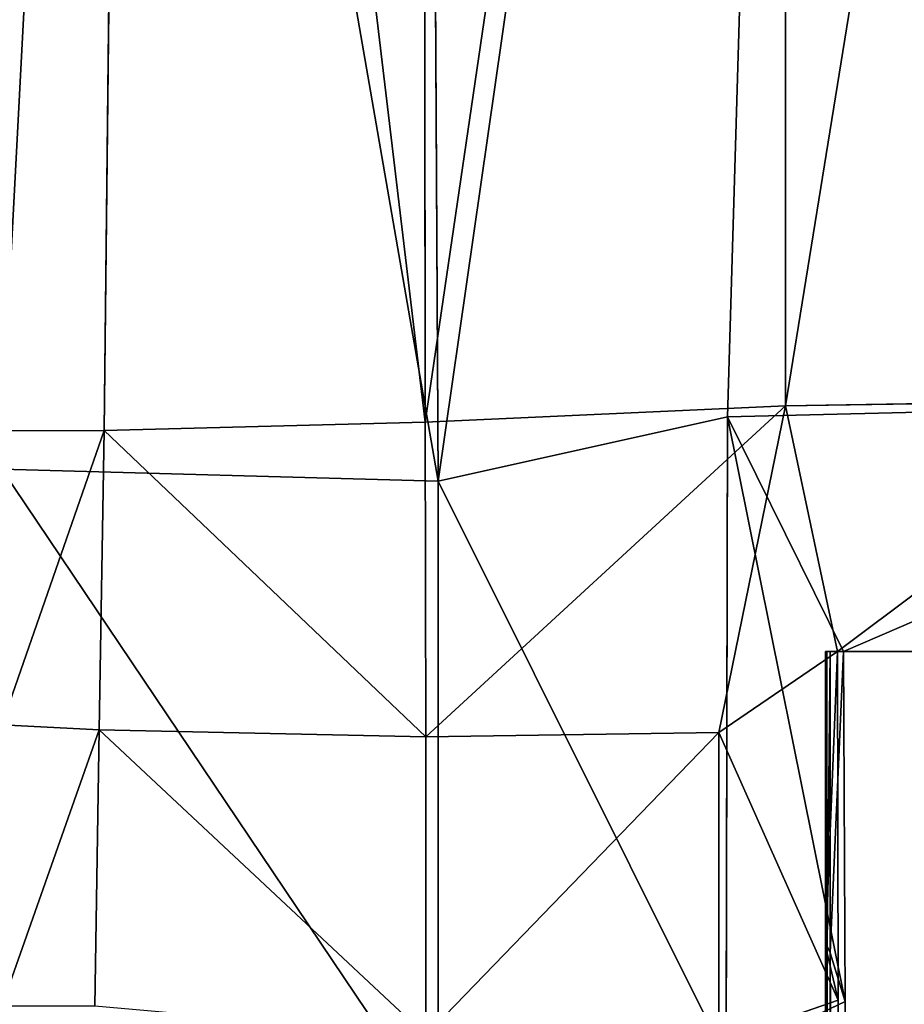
# Model space of a CAD drawing. Extents: x 0 to 35.8, y 0 to 27.5.
# Tile 11 of 256: x 5.092 to 5.362, y 0.6 to 0.9. Entities that reach past the tile are written whole.
import ezdxf

# ---------------------------------------------------------------- set-up
doc = ezdxf.new("R2010")
doc.units = 0
doc.header["$MEASUREMENT"] = 0
doc.layers.get('0').update_dxf_attribs({"color": 13, "linetype": 'CONTINUOUS'})
doc.layers.add('HDI8056C_KNOBS_-_1', color=252, linetype='CONTINUOUS')

# ---------------------------------------------------------------- blocks, each defined once
blk = doc.blocks.new('RGM8658UC_TRADECAD_V06_DXF')
at = {"layer": 'HDI8056C_KNOBS_-_1', "color": 0}
for p, q in [((5.1174, 0.7747, 3.9317), (5.1258, 1.5282, 3.9309)), ((5.1174, 0.7747, 3.9317), (5.1258, 1.5282, 3.9309)), ((5.2147, 1.5271, 3.9203), (5.2154, 0.7773, 3.9214)), ((5.2147, 1.5271, 3.9203), (5.2154, 0.7773, 3.9214)), ((5.2194, 0.7593, 1.9103), (5.2152, 1.5273, 1.9078)), ((5.2194, 0.7593, 1.9103), (5.2152, 1.5273, 1.9078)), ((5.3298, 1.5273, 1.9365), (5.3077, 0.7789, 1.9346)), ((5.3298, 1.5273, 1.9365), (5.3077, 0.7789, 1.9346)), ((5.3254, 0.7823, 3.9023), (5.3254, 1.5271, 3.9009)), ((5.3254, 0.7823, 3.9023), (5.3254, 1.5271, 3.9009)), ((5.2154, 0.7773, 3.9214), (5.3254, 0.7823, 3.9023)), ((5.2154, 0.7773, 3.9214), (5.3254, 0.7823, 3.9023)), ((5.3254, 0.7823, 3.9023), (5.3051, 0.6825, 3.8996)), ((5.3254, 0.7823, 3.9023), (5.3051, 0.6825, 3.8996)), ((5.5213, 0.7841, 1.9996), (5.3077, 0.7789, 1.9346)), ((5.5213, 0.7841, 1.9996), (5.3077, 0.7789, 1.9346)), ((5.4439, 0.7841, 3.865), (5.3254, 0.7823, 3.9023)), ((5.4439, 0.7841, 3.865), (5.3254, 0.7823, 3.9023)), ((5.3413, 0.7073, 3.8133), (5.3254, 0.7823, 3.9023)), ((5.3413, 0.7073, 3.8133), (5.3254, 0.7823, 3.9023)), ((5.3077, 0.7789, 1.9346), (5.2194, 0.7593, 1.9103)), ((5.3077, 0.7789, 1.9346), (5.2194, 0.7593, 1.9103)), ((5.3073, 0.5831, 1.9354), (5.3077, 0.7789, 1.9346)), ((5.3073, 0.5831, 1.9354), (5.3077, 0.7789, 1.9346)), ((5.3077, 0.7789, 1.9346), (5.3431, 0.7073, 2.0187)), ((5.3077, 0.7789, 1.9346), (5.3431, 0.7073, 2.0187)), ((5.2154, 0.7773, 3.9214), (5.1174, 0.7747, 3.9317)), ((5.2154, 0.7773, 3.9214), (5.1174, 0.7747, 3.9317)), ((5.2156, 0.6812, 3.9217), (5.2154, 0.7773, 3.9214)), ((5.2156, 0.6812, 3.9217), (5.2154, 0.7773, 3.9214)), ((5.1174, 0.7747, 3.9317), (5.0862, 0.7746, 3.9321)), ((5.1174, 0.7747, 3.9317), (5.0862, 0.7746, 3.9321)), ((5.1159, 0.6833, 3.9318), (5.1174, 0.7747, 3.9317)), ((5.1159, 0.6833, 3.9318), (5.1174, 0.7747, 3.9317)), ((5.0862, 0.7629, 1.8996), (5.2194, 0.7593, 1.9103)), ((5.0862, 0.7629, 1.8996), (5.2194, 0.7593, 1.9103)), ((5.2194, 0.7593, 1.9103), (5.2194, 0.565, 1.9112)), ((5.2194, 0.7593, 1.9103), (5.2194, 0.565, 1.9112)), ((5.3413, 0.7073, 3.8133), (5.3051, 0.6825, 3.8996)), ((5.3413, 0.7073, 3.8133), (5.3051, 0.6825, 3.8996)), ((5.4355, 0.7073, 3.4472), (5.3376, 0.7073, 3.4554)), ((5.3376, 0.7073, 3.4554), (5.3413, 0.7073, 3.8133)), ((5.3376, 0.7073, 3.2064), (5.3376, 0.7073, 3.4554)), ((5.4355, 0.7073, 3.4472), (5.3376, 0.7073, 3.4554)), ((5.4348, 0.7073, 3.1976), (5.3376, 0.7073, 3.2064)), ((5.3376, 0.7073, 2.9858), (5.4349, 0.7073, 2.9809)), ((5.4354, 0.7073, 2.7328), (5.3376, 0.7073, 2.7191)), ((5.3376, 0.7073, 2.7191), (5.3376, 0.7073, 2.9858)), ((5.338, 0.7073, 2.488), (5.3376, 0.7073, 2.7191)), ((5.4354, 0.7073, 2.7328), (5.3376, 0.7073, 2.7191)), ((5.3376, 0.7073, 2.9858), (5.4349, 0.7073, 2.9809)), ((5.3376, 0.7073, 2.9858), (5.3376, 0.7073, 3.2064)), ((5.4348, 0.7073, 3.1976), (5.3376, 0.7073, 3.2064)), ((5.3376, 0.7073, 3.4554), (5.3413, 0.7073, 3.8133)), ((5.3376, 0.7073, 3.4554), (5.3376, 0.6173, 3.4554)), ((5.3376, 0.6173, 2.9858), (5.3376, 0.7073, 2.9858)), ((5.3376, 0.7073, 2.7191), (5.3376, 0.7073, 2.9858)), ((5.3376, 0.7073, 2.7191), (5.3376, 0.6173, 2.7191)), ((5.3376, 0.7073, 3.4554), (5.3376, 0.6173, 3.4554)), ((5.3376, 0.7073, 3.2064), (5.3376, 0.7073, 3.4554)), ((5.3376, 0.7073, 3.2064), (5.3376, 0.6173, 3.2064)), ((5.3376, 0.7073, 2.7191), (5.3376, 0.6173, 2.7191)), ((5.338, 0.7073, 2.488), (5.3376, 0.7073, 2.7191)), ((5.3376, 0.7073, 3.2064), (5.3376, 0.6173, 3.2064)), ((5.3376, 0.7073, 2.9858), (5.3376, 0.7073, 3.2064)), ((5.3376, 0.6173, 2.9858), (5.3376, 0.7073, 2.9858)), ((5.3381, 0.6173, 2.488), (5.338, 0.7073, 2.488)), ((5.338, 0.7073, 2.488), (5.3391, 0.7073, 2.2676)), ((5.4505, 0.7073, 2.5233), (5.338, 0.7073, 2.488)), ((5.338, 0.7073, 2.488), (5.3391, 0.7073, 2.2676)), ((5.4505, 0.7073, 2.5233), (5.338, 0.7073, 2.488)), ((5.3381, 0.6173, 2.488), (5.338, 0.7073, 2.488)), ((5.3391, 0.7073, 2.2676), (5.3391, 0.6152, 2.2701)), ((5.3431, 0.7073, 2.0187), (5.3391, 0.7073, 2.2676)), ((5.3391, 0.7073, 2.2676), (5.4692, 0.7073, 2.3054)), ((5.3391, 0.7073, 2.2676), (5.4692, 0.7073, 2.3054)), ((5.3391, 0.7073, 2.2676), (5.3391, 0.6152, 2.2701)), ((5.3431, 0.7073, 2.0187), (5.3391, 0.7073, 2.2676)), ((5.3413, 0.7073, 3.8133), (5.4414, 0.7073, 3.7688)), ((5.3415, 0.6008, 3.8265), (5.3413, 0.7073, 3.8133)), ((5.3413, 0.7073, 3.8133), (5.4414, 0.7073, 3.7688)), ((5.3415, 0.6008, 3.8265), (5.3413, 0.7073, 3.8133)), ((5.3431, 0.7073, 2.0187), (5.5037, 0.7073, 2.0833)), ((5.3431, 0.7073, 2.0187), (5.3436, 0.6004, 2.0161)), ((5.3431, 0.7073, 2.0187), (5.3436, 0.6004, 2.0161)), ((5.3431, 0.7073, 2.0187), (5.5037, 0.7073, 2.0833)), ((5.0862, 0.6849, 3.932), (5.1159, 0.6833, 3.9318)), ((5.0862, 0.6849, 3.932), (5.1159, 0.6833, 3.9318)), ((5.1159, 0.6833, 3.9318), (5.1146, 0.5989, 3.932)), ((5.1159, 0.6833, 3.9318), (5.1146, 0.5989, 3.932)), ((5.2156, 0.6812, 3.9217), (5.1159, 0.6833, 3.9318)), ((5.2156, 0.6812, 3.9217), (5.1159, 0.6833, 3.9318)), ((5.2156, 0.6812, 3.9217), (5.3051, 0.6825, 3.8996)), ((5.2156, 0.6812, 3.9217), (5.3051, 0.6825, 3.8996)), ((5.2156, 0.59, 3.9217), (5.2156, 0.6812, 3.9217)), ((5.2156, 0.59, 3.9217), (5.2156, 0.6812, 3.9217)), ((5.3051, 0.6825, 3.8996), (5.3051, 0.5882, 3.897)), ((5.3051, 0.6825, 3.8996), (5.3051, 0.5882, 3.897)), ((5.3415, 0.6008, 3.8265), (5.3376, 0.6173, 3.4554)), ((5.3376, 0.6173, 3.4554), (5.3376, 0.053, 3.4808)), ((5.3376, 0.6173, 2.9858), (5.3376, 0.6173, 2.7191)), ((5.3376, 0.6173, 2.7191), (5.3376, 0.053, 2.7194)), ((5.3376, 0.053, 2.9868), (5.3376, 0.6173, 2.9858)), ((5.3376, 0.6173, 3.4554), (5.3376, 0.6173, 3.2064)), ((5.3376, 0.6173, 3.2064), (5.3376, 0.053, 3.2198)), ((5.3376, 0.6173, 3.4554), (5.3376, 0.053, 3.4808)), ((5.3376, 0.6173, 2.7191), (5.3381, 0.6173, 2.488)), ((5.3376, 0.6173, 2.7191), (5.3376, 0.053, 2.7194)), ((5.3376, 0.6173, 3.2064), (5.3376, 0.6173, 2.9858)), ((5.3376, 0.053, 2.9868), (5.3376, 0.6173, 2.9858)), ((5.3376, 0.6173, 3.2064), (5.3376, 0.053, 3.2198)), ((5.3415, 0.6008, 3.8265), (5.3376, 0.6173, 3.4554)), ((5.3376, 0.6173, 2.9858), (5.3376, 0.6173, 2.7191)), ((5.3376, 0.6173, 3.4554), (5.3376, 0.6173, 3.2064)), ((5.3376, 0.6173, 2.7191), (5.3381, 0.6173, 2.488)), ((5.3376, 0.6173, 3.2064), (5.3376, 0.6173, 2.9858)), ((5.3391, 0.6152, 2.2701), (5.3381, 0.6173, 2.488)), ((5.3381, 0.6173, 2.488), (5.3383, 0.053, 2.4889)), ((5.3391, 0.6152, 2.2701), (5.3381, 0.6173, 2.488)), ((5.3381, 0.6173, 2.488), (5.3383, 0.053, 2.4889)), ((5.3391, 0.053, 2.3072), (5.3391, 0.6152, 2.2701)), ((5.3391, 0.6152, 2.2701), (5.3436, 0.6004, 2.0161)), ((5.3391, 0.053, 2.3072), (5.3391, 0.6152, 2.2701)), ((5.3391, 0.6152, 2.2701), (5.3436, 0.6004, 2.0161)), ((5.3051, 0.5882, 3.897), (5.3415, 0.6008, 3.8265)), ((5.3051, 0.5882, 3.897), (5.3415, 0.6008, 3.8265)), ((5.3073, 0.5831, 1.9354), (5.3436, 0.6004, 2.0161)), ((5.3073, 0.5831, 1.9354), (5.3436, 0.6004, 2.0161)), ((5.3414, 0.053, 3.7935), (5.3415, 0.6008, 3.8265)), ((5.3414, 0.053, 3.7935), (5.3415, 0.6008, 3.8265)), ((5.3436, 0.6004, 2.0161), (5.342, 0.053, 2.0275)), ((5.3436, 0.6004, 2.0161), (5.342, 0.053, 2.0275))]:
    blk.add_line(p, q, dxfattribs=at)
at = {"layer": 'HDI8056C_KNOBS_-_1', "color": 252}
mesh = blk.add_polyface(dxfattribs=at)
corners = [(5.1258, 1.5282, 3.9309), (5.0862, 0.7746, 3.9321), (5.0862, 1.5271, 3.9324), (5.1174, 0.7747, 3.9317)]
mesh.append_faces([[corners[k] for k in face] for face in [(0, 1, 2), (1, 0, 3)]], dxfattribs={"vtx0": -1, "color": 252})
mesh = blk.add_polyface(dxfattribs=at)
corners = [(5.1258, 1.5282, 3.9309), (5.2154, 0.7773, 3.9214), (5.1174, 0.7747, 3.9317), (5.2147, 1.5271, 3.9203)]
mesh.append_faces([[corners[k] for k in face] for face in [(0, 1, 2), (1, 0, 3)]], dxfattribs={"vtx0": -1, "color": 252})
mesh = blk.add_polyface(dxfattribs=at)
corners = [(5.2194, 0.7593, 1.9103), (5.0862, 1.5273, 1.8991), (5.0862, 0.7629, 1.8996), (5.2152, 1.5273, 1.9078)]
mesh.append_faces([[corners[k] for k in face] for face in [(0, 1, 2), (1, 0, 3)]], dxfattribs={"vtx0": -1, "color": 252})
mesh = blk.add_polyface(dxfattribs=at)
corners = [(5.3254, 1.5271, 3.9009), (5.2154, 0.7773, 3.9214), (5.2147, 1.5271, 3.9203), (5.3254, 0.7823, 3.9023)]
mesh.append_faces([[corners[k] for k in face] for face in [(0, 1, 2), (1, 0, 3)]], dxfattribs={"vtx0": -1, "color": 252})
mesh = blk.add_polyface(dxfattribs=at)
corners = [(5.2194, 0.7593, 1.9103), (5.3298, 1.5273, 1.9365), (5.2152, 1.5273, 1.9078), (5.3077, 0.7789, 1.9346)]
mesh.append_faces([[corners[k] for k in face] for face in [(0, 1, 2), (1, 0, 3)]], dxfattribs={"vtx0": -1, "color": 252})
mesh = blk.add_polyface(dxfattribs=at)
corners = [(5.5213, 0.7841, 1.9996), (5.3298, 1.5273, 1.9365), (5.3077, 0.7789, 1.9346), (5.5271, 1.5273, 2.0004)]
mesh.append_faces([[corners[k] for k in face] for face in [(0, 1, 2), (1, 0, 3)]], dxfattribs={"vtx0": -1, "color": 252})
mesh = blk.add_polyface(dxfattribs=at)
corners = [(5.4459, 1.5272, 3.8628), (5.3254, 0.7823, 3.9023), (5.3254, 1.5271, 3.9009), (5.4439, 0.7841, 3.865)]
mesh.append_faces([[corners[k] for k in face] for face in [(0, 1, 2), (1, 0, 3)]], dxfattribs={"vtx0": -1, "color": 252})
mesh = blk.add_polyface(dxfattribs=at)
corners = [(5.3254, 0.7823, 3.9023), (5.2156, 0.6812, 3.9217), (5.2154, 0.7773, 3.9214)]
mesh.append_faces([[corners[k] for k in face] for face in [(0, 1, 2)]], dxfattribs={"color": 252})
mesh = blk.add_polyface(dxfattribs=at)
corners = [(5.3254, 0.7823, 3.9023), (5.3051, 0.6825, 3.8996), (5.2156, 0.6812, 3.9217)]
mesh.append_faces([[corners[k] for k in face] for face in [(0, 1, 2)]], dxfattribs={"color": 252})
mesh = blk.add_polyface(dxfattribs=at)
corners = [(5.3254, 0.7823, 3.9023), (5.3413, 0.7073, 3.8133), (5.3051, 0.6825, 3.8996)]
mesh.append_faces([[corners[k] for k in face] for face in [(0, 1, 2)]], dxfattribs={"color": 252})
mesh = blk.add_polyface(dxfattribs=at)
corners = [(5.3431, 0.7073, 2.0187), (5.5213, 0.7841, 1.9996), (5.3077, 0.7789, 1.9346)]
mesh.append_faces([[corners[k] for k in face] for face in [(0, 1, 2)]], dxfattribs={"color": 252})
mesh = blk.add_polyface(dxfattribs=at)
corners = [(5.3254, 0.7823, 3.9023), (5.4439, 0.7841, 3.865), (5.3413, 0.7073, 3.8133)]
mesh.append_faces([[corners[k] for k in face] for face in [(0, 1, 2)]], dxfattribs={"color": 252})
mesh = blk.add_polyface(dxfattribs=at)
corners = [(5.4439, 0.7841, 3.865), (5.4414, 0.7073, 3.7688), (5.3413, 0.7073, 3.8133)]
mesh.append_faces([[corners[k] for k in face] for face in [(0, 1, 2)]], dxfattribs={"color": 252})
mesh = blk.add_polyface(dxfattribs=at)
corners = [(5.5037, 0.7073, 2.0833), (5.5213, 0.7841, 1.9996), (5.3431, 0.7073, 2.0187)]
mesh.append_faces([[corners[k] for k in face] for face in [(0, 1, 2)]], dxfattribs={"color": 252})
mesh = blk.add_polyface(dxfattribs=at)
corners = [(5.3073, 0.5831, 1.9354), (5.2194, 0.7593, 1.9103), (5.2194, 0.565, 1.9112), (5.3077, 0.7789, 1.9346)]
mesh.append_faces([[corners[k] for k in face] for face in [(0, 1, 2), (1, 0, 3)]], dxfattribs={"vtx0": -1, "color": 252})
mesh = blk.add_polyface(dxfattribs=at)
corners = [(5.3436, 0.6004, 2.0161), (5.3077, 0.7789, 1.9346), (5.3073, 0.5831, 1.9354), (5.3431, 0.7073, 2.0187)]
mesh.append_faces([[corners[k] for k in face] for face in [(0, 1, 2), (1, 0, 3)]], dxfattribs={"vtx0": -1, "color": 252})
mesh = blk.add_polyface(dxfattribs=at)
corners = [(5.1174, 0.7747, 3.9317), (5.2156, 0.6812, 3.9217), (5.1159, 0.6833, 3.9318), (5.2154, 0.7773, 3.9214)]
mesh.append_faces([[corners[k] for k in face] for face in [(0, 1, 2), (1, 0, 3)]], dxfattribs={"vtx0": -1, "color": 252})
mesh = blk.add_polyface(dxfattribs=at)
corners = [(5.1174, 0.7747, 3.9317), (5.0862, 0.6849, 3.932), (5.0862, 0.7746, 3.9321), (5.1159, 0.6833, 3.9318)]
mesh.append_faces([[corners[k] for k in face] for face in [(0, 1, 2), (1, 0, 3)]], dxfattribs={"vtx0": -1, "color": 252})
mesh = blk.add_polyface(dxfattribs=at)
corners = [(5.2194, 0.565, 1.9112), (5.0862, 0.7629, 1.8996), (5.0862, 0.5578, 1.9006), (5.2194, 0.7593, 1.9103)]
mesh.append_faces([[corners[k] for k in face] for face in [(0, 1, 2), (1, 0, 3)]], dxfattribs={"vtx0": -1, "color": 252})
mesh = blk.add_polyface(dxfattribs=at)
corners = [(5.3413, 0.7073, 3.8133), (5.3415, 0.6008, 3.8265), (5.3051, 0.6825, 3.8996)]
mesh.append_faces([[corners[k] for k in face] for face in [(0, 1, 2)]], dxfattribs={"color": 252})
mesh = blk.add_polyface(dxfattribs=at)
corners = [(5.3376, 0.7073, 3.4554), (5.4414, 0.7073, 3.7688), (5.4355, 0.7073, 3.4472), (5.3413, 0.7073, 3.8133)]
mesh.append_faces([[corners[k] for k in face] for face in [(0, 1, 2), (1, 0, 3)]], dxfattribs={"vtx0": -1, "color": 252})
mesh = blk.add_polyface(dxfattribs=at)
corners = [(5.3376, 0.7073, 3.2064), (5.4355, 0.7073, 3.4472), (5.4348, 0.7073, 3.1976), (5.3376, 0.7073, 3.4554)]
mesh.append_faces([[corners[k] for k in face] for face in [(0, 1, 2), (1, 0, 3)]], dxfattribs={"vtx0": -1, "color": 252})
mesh = blk.add_polyface(dxfattribs=at)
corners = [(5.3376, 0.7073, 2.9858), (5.4354, 0.7073, 2.7328), (5.3376, 0.7073, 2.7191), (5.4349, 0.7073, 2.9809)]
mesh.append_faces([[corners[k] for k in face] for face in [(0, 1, 2), (1, 0, 3)]], dxfattribs={"vtx0": -1, "color": 252})
mesh = blk.add_polyface(dxfattribs=at)
corners = [(5.3376, 0.7073, 2.7191), (5.4505, 0.7073, 2.5233), (5.338, 0.7073, 2.488), (5.4354, 0.7073, 2.7328)]
mesh.append_faces([[corners[k] for k in face] for face in [(0, 1, 2), (1, 0, 3)]], dxfattribs={"vtx0": -1, "color": 252})
mesh = blk.add_polyface(dxfattribs=at)
corners = [(5.3376, 0.7073, 2.9858), (5.4348, 0.7073, 3.1976), (5.4349, 0.7073, 2.9809), (5.3376, 0.7073, 3.2064)]
mesh.append_faces([[corners[k] for k in face] for face in [(0, 1, 2), (1, 0, 3)]], dxfattribs={"vtx0": -1, "color": 252})
mesh = blk.add_polyface(dxfattribs=at)
corners = [(5.3413, 0.7073, 3.8133), (5.3376, 0.6173, 3.4554), (5.3415, 0.6008, 3.8265), (5.3376, 0.7073, 3.4554)]
mesh.append_faces([[corners[k] for k in face] for face in [(0, 1, 2), (1, 0, 3)]], dxfattribs={"vtx0": -1, "color": 252})
mesh = blk.add_polyface(dxfattribs=at)
corners = [(5.3376, 0.7073, 2.9858), (5.3376, 0.6173, 2.7191), (5.3376, 0.6173, 2.9858), (5.3376, 0.7073, 2.7191)]
mesh.append_faces([[corners[k] for k in face] for face in [(0, 1, 2), (1, 0, 3)]], dxfattribs={"vtx0": -1, "color": 252})
mesh = blk.add_polyface(dxfattribs=at)
corners = [(5.3376, 0.7073, 3.4554), (5.3376, 0.6173, 3.2064), (5.3376, 0.6173, 3.4554), (5.3376, 0.7073, 3.2064)]
mesh.append_faces([[corners[k] for k in face] for face in [(0, 1, 2), (1, 0, 3)]], dxfattribs={"vtx0": -1, "color": 252})
mesh = blk.add_polyface(dxfattribs=at)
corners = [(5.3376, 0.7073, 2.7191), (5.3381, 0.6173, 2.488), (5.3376, 0.6173, 2.7191), (5.338, 0.7073, 2.488)]
mesh.append_faces([[corners[k] for k in face] for face in [(0, 1, 2), (1, 0, 3)]], dxfattribs={"vtx0": -1, "color": 252})
mesh = blk.add_polyface(dxfattribs=at)
corners = [(5.3376, 0.7073, 3.2064), (5.3376, 0.6173, 2.9858), (5.3376, 0.6173, 3.2064), (5.3376, 0.7073, 2.9858)]
mesh.append_faces([[corners[k] for k in face] for face in [(0, 1, 2), (1, 0, 3)]], dxfattribs={"vtx0": -1, "color": 252})
mesh = blk.add_polyface(dxfattribs=at)
corners = [(5.3381, 0.6173, 2.488), (5.3391, 0.7073, 2.2676), (5.3391, 0.6152, 2.2701), (5.338, 0.7073, 2.488)]
mesh.append_faces([[corners[k] for k in face] for face in [(0, 1, 2), (1, 0, 3)]], dxfattribs={"vtx0": -1, "color": 252})
mesh = blk.add_polyface(dxfattribs=at)
corners = [(5.338, 0.7073, 2.488), (5.4692, 0.7073, 2.3054), (5.3391, 0.7073, 2.2676), (5.4505, 0.7073, 2.5233)]
mesh.append_faces([[corners[k] for k in face] for face in [(0, 1, 2), (1, 0, 3)]], dxfattribs={"vtx0": -1, "color": 252})
mesh = blk.add_polyface(dxfattribs=at)
corners = [(5.3391, 0.7073, 2.2676), (5.5037, 0.7073, 2.0833), (5.3431, 0.7073, 2.0187), (5.4692, 0.7073, 2.3054)]
mesh.append_faces([[corners[k] for k in face] for face in [(0, 1, 2), (1, 0, 3)]], dxfattribs={"vtx0": -1, "color": 252})
mesh = blk.add_polyface(dxfattribs=at)
corners = [(5.3391, 0.6152, 2.2701), (5.3431, 0.7073, 2.0187), (5.3436, 0.6004, 2.0161), (5.3391, 0.7073, 2.2676)]
mesh.append_faces([[corners[k] for k in face] for face in [(0, 1, 2), (1, 0, 3)]], dxfattribs={"vtx0": -1, "color": 252})
mesh = blk.add_polyface(dxfattribs=at)
corners = [(5.1159, 0.6833, 3.9318), (5.0862, 0.5989, 3.932), (5.0862, 0.6849, 3.932), (5.1146, 0.5989, 3.932)]
mesh.append_faces([[corners[k] for k in face] for face in [(0, 1, 2), (1, 0, 3)]], dxfattribs={"vtx0": -1, "color": 252})
mesh = blk.add_polyface(dxfattribs=at)
corners = [(5.1159, 0.6833, 3.9318), (5.2156, 0.59, 3.9217), (5.1146, 0.5989, 3.932), (5.2156, 0.6812, 3.9217)]
mesh.append_faces([[corners[k] for k in face] for face in [(0, 1, 2), (1, 0, 3)]], dxfattribs={"vtx0": -1, "color": 252})
mesh = blk.add_polyface(dxfattribs=at)
corners = [(5.3051, 0.6825, 3.8996), (5.2156, 0.59, 3.9217), (5.2156, 0.6812, 3.9217), (5.3051, 0.5882, 3.897)]
mesh.append_faces([[corners[k] for k in face] for face in [(0, 1, 2), (1, 0, 3)]], dxfattribs={"vtx0": -1, "color": 252})
mesh = blk.add_polyface(dxfattribs=at)
corners = [(5.3051, 0.6825, 3.8996), (5.3415, 0.6008, 3.8265), (5.3051, 0.5882, 3.897)]
mesh.append_faces([[corners[k] for k in face] for face in [(0, 1, 2)]], dxfattribs={"color": 252})
mesh = blk.add_polyface(dxfattribs=at)
corners = [(5.3415, 0.6008, 3.8265), (5.3376, 0.053, 3.4808), (5.3414, 0.053, 3.7935), (5.3376, 0.6173, 3.4554)]
mesh.append_faces([[corners[k] for k in face] for face in [(0, 1, 2), (1, 0, 3)]], dxfattribs={"vtx0": -1, "color": 252})
mesh = blk.add_polyface(dxfattribs=at)
corners = [(5.3376, 0.6173, 2.9858), (5.3376, 0.053, 2.7194), (5.3376, 0.053, 2.9868), (5.3376, 0.6173, 2.7191)]
mesh.append_faces([[corners[k] for k in face] for face in [(0, 1, 2), (1, 0, 3)]], dxfattribs={"vtx0": -1, "color": 252})
mesh = blk.add_polyface(dxfattribs=at)
corners = [(5.3376, 0.6173, 3.4554), (5.3376, 0.053, 3.2198), (5.3376, 0.053, 3.4808), (5.3376, 0.6173, 3.2064)]
mesh.append_faces([[corners[k] for k in face] for face in [(0, 1, 2), (1, 0, 3)]], dxfattribs={"vtx0": -1, "color": 252})
mesh = blk.add_polyface(dxfattribs=at)
corners = [(5.3376, 0.6173, 2.7191), (5.3383, 0.053, 2.4889), (5.3376, 0.053, 2.7194), (5.3381, 0.6173, 2.488)]
mesh.append_faces([[corners[k] for k in face] for face in [(0, 1, 2), (1, 0, 3)]], dxfattribs={"vtx0": -1, "color": 252})
mesh = blk.add_polyface(dxfattribs=at)
corners = [(5.3376, 0.6173, 3.2064), (5.3376, 0.053, 2.9868), (5.3376, 0.053, 3.2198), (5.3376, 0.6173, 2.9858)]
mesh.append_faces([[corners[k] for k in face] for face in [(0, 1, 2), (1, 0, 3)]], dxfattribs={"vtx0": -1, "color": 252})
mesh = blk.add_polyface(dxfattribs=at)
corners = [(5.3381, 0.6173, 2.488), (5.3391, 0.053, 2.3072), (5.3383, 0.053, 2.4889), (5.3391, 0.6152, 2.2701)]
mesh.append_faces([[corners[k] for k in face] for face in [(0, 1, 2), (1, 0, 3)]], dxfattribs={"vtx0": -1, "color": 252})
mesh = blk.add_polyface(dxfattribs=at)
corners = [(5.3391, 0.6152, 2.2701), (5.342, 0.053, 2.0275), (5.3391, 0.053, 2.3072), (5.3436, 0.6004, 2.0161)]
mesh.append_faces([[corners[k] for k in face] for face in [(0, 1, 2), (1, 0, 3)]], dxfattribs={"vtx0": -1, "color": 252})
mesh = blk.add_polyface(dxfattribs=at)
corners = [(5.3415, 0.6008, 3.8265), (5.3414, 0.053, 3.7935), (5.3051, 0.5882, 3.897)]
mesh.append_faces([[corners[k] for k in face] for face in [(0, 1, 2)]], dxfattribs={"color": 252})
mesh = blk.add_polyface(dxfattribs=at)
corners = [(5.3436, 0.6004, 2.0161), (5.3073, 0.5831, 1.9354), (5.342, 0.053, 2.0275)]
mesh.append_faces([[corners[k] for k in face] for face in [(0, 1, 2)]], dxfattribs={"color": 252})

msp = doc.modelspace()

# ---------------------------------------------------------------- block references
at = {"color": 0}
msp.add_blockref('RGM8658UC_TRADECAD_V06_DXF', (0, 0), dxfattribs=at)

doc.saveas('drawing.dxf')
